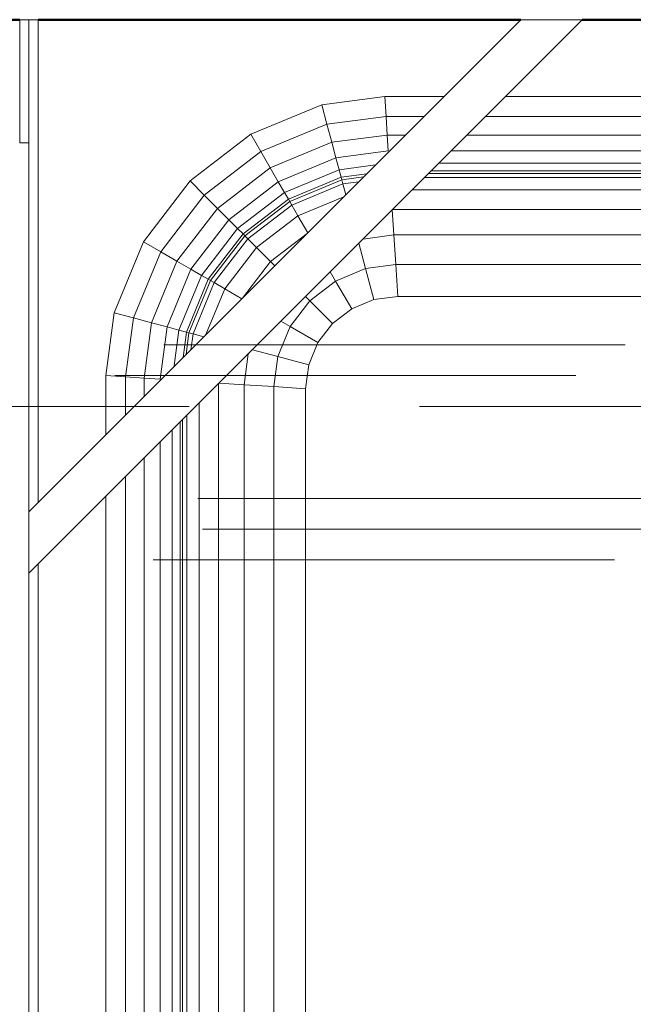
# Model space of a CAD drawing. Header units: millimetres. Extents: x 26623 to 48924, y 4737 to 39091.
# Tile 83 of 91: x 39400 to 39600, y 37187 to 37508. Entities that reach past the tile are written whole.
import ezdxf

# ---------------------------------------------------------------- set-up
doc = ezdxf.new("R2010")
doc.units = ezdxf.units.MM
doc.linetypes.add('ADSK_Штриховая_ш3 п1_5', pattern=[225, 150, -75])
for name, color, linetype, lineweight in [('A-DETL-____-MBND', 5, 'ADSK_Штриховая_ш3 п1_5', 20), ('A-PART-____-MCUT', 2, 'Continuous', 50), ('A-PART-____-OTLN', 2, 'Continuous', 20), ('A-WALL-____-MCUT', 113, 'Continuous', 50), ('A-WALL-____-OTLN', 113, 'Continuous', 20), ('M-EQPM-____-OTLN', 50, 'Continuous', 20)]:
    doc.layers.add(name, color=color, linetype=linetype, lineweight=lineweight)

# ---------------------------------------------------------------- blocks, each defined once
blk = doc.blocks.new('Прямая форма - Masonry Block - Structural-612305-В_Этаж 03_Водопровод')
at = {"layer": 'A-WALL-____-MCUT', "color": 9}
for p, q in [((2035.06, -400), (3177, -400)), ((3183, -400), (3340, -400)), ((3360, -400), (3453, -400))]:
    blk.add_line(p, q, dxfattribs=at)
blk = doc.blocks.new('Прямая форма - SW - 004-612307-В_Этаж 03_Водопровод')
blk.add_blockref('Прямая форма - Masonry Block - Structural-612305-В_Этаж 03_Водопровод', (0, 0))
blk = doc.blocks.new('Family - Masonry Block - Structural-612315-В_Этаж 03_Водопровод')
at = {"layer": 'A-PART-____-MCUT', "color": 9}
for p, q in [((2035.06, -400), (3177, -400)), ((3183, -400), (3340, -400)), ((3360, -400), (3453, -400))]:
    blk.add_line(p, q, dxfattribs=at)
blk = doc.blocks.new('Прямая форма - V line-612403-В_Этаж 03_Водопровод')
at = {"layer": 'M-EQPM-____-OTLN', "color": 253}
for p, q in [((-453, 410), (-453, 450)), ((-453, 450), (-450, 450)), ((-270, 450), (-450, 270)), ((-290, 450), (-450, 290)), ((-450, 290), (-450, 450)), ((-450, 450), (-447, 450)), ((-447, 450), (-447, 293)), ((-290, 450), (-270, 450)), ((-354.73, 422.3), (-334.26, 425)), ((-334.26, 425), (-315, 425)), ((-333.84, 418.53), (-334.26, 425)), ((-295, 425), (-206.5, 425)), ((-377.78, 412.76), (-354.73, 422.3)), ((-353.04, 416), (-354.73, 422.3)), ((-353.04, 416), (-333.84, 418.53)), ((-333.84, 418.53), (-321.47, 418.53)), ((-333.44, 412.5), (-333.84, 418.53)), ((-301.47, 418.53), (-216, 418.53)), ((-374.52, 407.11), (-353.04, 416)), ((-351.47, 410.13), (-353.04, 416)), ((-450, 410), (-453, 410)), ((-397.57, 397.57), (-377.78, 412.76)), ((-374.52, 407.11), (-377.78, 412.76)), ((-371.48, 401.84), (-351.47, 410.13)), ((-351.47, 410.13), (-333.44, 412.5)), ((-350.12, 405.08), (-351.47, 410.13)), ((-333.44, 412.5), (-327.5, 412.5)), ((-333.1, 407.32), (-333.44, 412.5)), ((-307.5, 412.5), (-216, 412.5)), ((-392.96, 392.96), (-374.52, 407.11)), ((-371.48, 401.84), (-374.52, 407.11)), ((-350.12, 405.08), (-333.1, 407.32)), ((-312.68, 407.32), (-216, 407.32)), ((-368.87, 397.32), (-350.12, 405.08)), ((-349.08, 401.21), (-350.12, 405.08)), ((-388.66, 388.66), (-371.48, 401.84)), ((-368.87, 397.32), (-371.48, 401.84)), ((-366.86, 393.85), (-349.08, 401.21)), ((-349.08, 401.21), (-337.23, 402.77)), ((-348.43, 398.78), (-349.08, 401.21)), ((-216, 400.85), (-319.15, 400.85)), ((-316.65, 403.35), (-216, 403.35)), ((-412.76, 377.78), (-397.57, 397.57)), ((-392.96, 392.96), (-397.57, 397.57)), ((-384.96, 384.96), (-368.87, 397.32)), ((-366.86, 393.85), (-368.87, 397.32)), ((-365.6, 391.66), (-348.43, 398.78)), ((-348.21, 397.95), (-365.17, 390.92)), ((-340.13, 399.87), (-348.43, 398.78)), ((-348.43, 398.78), (-348.21, 397.95)), ((-341.12, 398.88), (-348.21, 397.95)), ((-348.21, 397.95), (-347.85, 396.62)), ((-347.85, 396.62), (-342.7, 397.3)), ((-321.36, 398.64), (-216, 398.64)), ((-216, 400), (-320, 400)), ((-382.13, 382.13), (-366.86, 393.85)), ((-365.6, 391.66), (-366.86, 393.85)), ((-364.49, 389.73), (-347.85, 396.62)), ((-347.85, 396.62), (-346.91, 393.09)), ((-325.36, 394.64), (-216, 394.64)), ((-407.11, 374.52), (-392.96, 392.96)), ((-388.66, 388.66), (-392.96, 392.96)), ((-380.35, 380.35), (-365.6, 391.66)), ((-365.17, 390.92), (-379.74, 379.74)), ((-365.6, 391.66), (-365.17, 390.92)), ((-365.17, 390.92), (-364.49, 389.73)), ((-347.6, 392.4), (-362.47, 386.24)), ((-401.84, 371.48), (-388.66, 388.66)), ((-384.96, 384.96), (-388.66, 388.66)), ((-378.77, 378.77), (-364.49, 389.73)), ((-364.49, 389.73), (-362.47, 386.24)), ((-331.85, 388.15), (-331.31, 380)), ((-216, 388.28), (-331.72, 388.28)), ((-397.32, 368.87), (-384.96, 384.96)), ((-382.13, 382.13), (-384.96, 384.96)), ((-362.47, 386.24), (-375.92, 375.92)), ((-362.47, 386.24), (-359.28, 380.72)), ((-393.85, 366.86), (-382.13, 382.13)), ((-380.35, 380.35), (-382.13, 382.13)), ((-391.66, 365.6), (-380.35, 380.35)), ((-390.92, 365.17), (-379.74, 379.74)), ((-378.77, 378.77), (-389.73, 364.49)), ((-379.74, 379.74), (-380.35, 380.35)), ((-379.74, 379.74), (-378.77, 378.77)), ((-378.77, 378.77), (-375.92, 375.92)), ((-359.47, 380.53), (-371.39, 371.39)), ((-331.31, 380), (-341.32, 378.68)), ((-210.25, 380), (-331.31, 380)), ((-331.31, 380), (-330.68, 370.35)), ((-422.3, 354.73), (-412.76, 377.78)), ((-407.11, 374.52), (-412.76, 377.78)), ((-375.92, 375.92), (-386.24, 362.47)), ((-375.92, 375.92), (-371.39, 371.39)), ((-342.68, 377.32), (-340.47, 369.06)), ((-416, 353.04), (-407.11, 374.52)), ((-410.13, 351.47), (-401.84, 371.48)), ((-401.84, 371.48), (-407.11, 374.52)), ((-397.32, 368.87), (-401.84, 371.48)), ((-405.08, 350.12), (-397.32, 368.87)), ((-393.85, 366.86), (-397.32, 368.87)), ((-371.39, 371.39), (-380.53, 359.47)), ((-371.39, 371.39), (-370, 370)), ((-340.47, 369.06), (-350.22, 365.02)), ((-330.68, 370.35), (-340.47, 369.06)), ((-340.47, 369.06), (-337.76, 358.98)), ((-211.17, 370.35), (-330.68, 370.35)), ((-330.68, 370.35), (-330, 360)), ((-401.21, 349.08), (-393.85, 366.86)), ((-398.78, 348.43), (-391.66, 365.6)), ((-390.92, 365.17), (-397.95, 348.21)), ((-391.66, 365.6), (-393.85, 366.86)), ((-390.92, 365.17), (-391.66, 365.6)), ((-389.73, 364.49), (-390.92, 365.17)), ((-350.22, 365.02), (-358.6, 358.6)), ((-351.96, 368.04), (-350.22, 365.02)), ((-350.22, 365.02), (-345, 355.98)), ((-389.73, 364.49), (-396.62, 347.85)), ((-386.24, 362.47), (-392.4, 347.6)), ((-389.73, 364.49), (-386.24, 362.47)), ((-386.24, 362.47), (-380.72, 359.28)), ((-360, 360), (-358.6, 358.6)), ((-337.76, 358.98), (-345, 355.98)), ((-337.76, 358.98), (-345, 355.98)), ((-330, 360), (-337.76, 358.98)), ((-330, 360), (-337.76, 358.98)), ((-216.56, 360), (-330, 360)), ((-216.56, 360), (-330, 360)), ((-358.6, 358.6), (-365.02, 350.22)), ((-358.6, 358.6), (-351.21, 351.21)), ((-345, 355.98), (-351.21, 351.21)), ((-345, 355.98), (-351.21, 351.21)), ((-425, 334.26), (-422.3, 354.73)), ((-416, 353.04), (-422.3, 354.73)), ((-418.53, 333.84), (-416, 353.04)), ((-410.13, 351.47), (-416, 353.04)), ((-412.5, 333.44), (-410.13, 351.47)), ((-405.08, 350.12), (-410.13, 351.47)), ((-407.32, 333.1), (-405.08, 350.12)), ((-401.21, 349.08), (-405.08, 350.12)), ((-402.73, 337.53), (-401.21, 349.08)), ((-398.78, 348.43), (-401.21, 349.08)), ((-365.02, 350.22), (-369.06, 340.47)), ((-368.04, 351.96), (-365.02, 350.22)), ((-365.02, 350.22), (-355.98, 345)), ((-351.21, 351.21), (-355.98, 345)), ((-351.21, 351.21), (-355.98, 345)), ((-399.87, 340.13), (-398.78, 348.43)), ((-397.95, 348.21), (-398.88, 341.12)), ((-397.95, 348.21), (-398.78, 348.43)), ((-396.62, 347.85), (-397.95, 348.21)), ((-397.3, 342.7), (-396.62, 347.85)), ((-396.62, 347.85), (-393.09, 346.91)), ((-377.32, 342.68), (-369.06, 340.47)), ((-355.98, 345), (-358.98, 337.76)), ((-355.98, 345), (-358.98, 337.76)), ((-378.68, 341.32), (-380, 331.31)), ((-369.06, 340.47), (-370.35, 330.68)), ((-369.06, 340.47), (-358.98, 337.76)), ((-358.98, 337.76), (-360, 330)), ((-358.98, 337.76), (-360, 330)), ((-425, 315), (-425, 334.26)), ((-418.53, 333.84), (-425, 334.26)), ((-418.53, 321.47), (-418.53, 333.84)), ((-412.5, 333.44), (-418.53, 333.84)), ((-412.5, 327.5), (-412.5, 333.44)), ((-407.32, 333.1), (-412.5, 333.44)), ((-388.28, 331.72), (-388.28, -331.85)), ((-388.15, 331.85), (-380, 331.31)), ((-380, 331.31), (-370.35, 330.68)), ((-380, 331.31), (-380, -331.31)), ((-370.35, 330.68), (-360, 330)), ((-370.35, 330.68), (-370.35, -330.68)), ((-360, 330), (-360, -330)), ((-360, 0), (-360, 330)), ((-394.64, 325.36), (-394.64, -332.27)), ((-398.64, -332.53), (-398.64, 321.36)), ((-400.85, 319.15), (-400.85, -332.68)), ((-400, 320), (-400, -332.62)), ((-403.35, -332.84), (-403.35, 316.65)), ((-407.32, -333.1), (-407.32, 312.68)), ((-412.5, -333.44), (-412.5, 307.5)), ((-418.53, -333.84), (-418.53, 301.47)), ((-425, -334.26), (-425, 295)), ((-450, 290), (-450, 270)), ((-447, 273), (-447, -447)), ((-450, -447), (-450, 270))]:
    blk.add_line(p, q, dxfattribs=at)
blk = doc.blocks.new('Прямая форма - FU - 054-612404-В_Этаж 03_Водопровод')
blk.add_blockref('Прямая форма - V line-612403-В_Этаж 03_Водопровод', (0, 0))
blk = doc.blocks.new('V line_ifc_RVT-1-В_Этаж 03_Водопровод')
at = {"layer": 'A-PART-____-OTLN', "color": 253, "lineweight": 20}
blk.add_blockref('Family - Masonry Block - Structural-612315-В_Этаж 03_Водопровод', (36223.24, 37907.63), dxfattribs=at)
at = {"layer": 'A-WALL-____-OTLN', "color": 253, "lineweight": 20}
blk.add_blockref('Прямая форма - SW - 004-612307-В_Этаж 03_Водопровод', (36223.24, 37907.63), dxfattribs=at)
at = {"layer": 'M-EQPM-____-OTLN', "color": 253, "lineweight": 20}
blk.add_blockref('Прямая форма - FU - 054-612404-В_Этаж 03_Водопровод', (39853.24, 37057.63), dxfattribs=at)

msp = doc.modelspace()

# ---------------------------------------------------------------- linework, layer by layer
at = {"layer": 'A-DETL-____-MBND', "color": 220}
for p, q in [((39822.15, 37401.9), (39080.32, 37401.9)), ((39806.15, 37391.9), (39215.83, 37391.9)), ((39080.32, 37381.9), (39822.15, 37381.9))]:
    msp.add_line(p, q, dxfattribs=at)
at = {"layer": 'A-DETL-____-MBND', "color": 150}
for p, q in [((39833.15, 37351.97), (39218.67, 37351.97)), ((39234.67, 37341.97), (39823.49, 37341.97)), ((39218.67, 37331.97), (39833.15, 37331.97))]:
    msp.add_line(p, q, dxfattribs=at)

# ---------------------------------------------------------------- block references
at = {"lineweight": 9}
msp.add_blockref('V line_ifc_RVT-1-В_Этаж 03_Водопровод', (0, 0), dxfattribs=at)

doc.saveas('drawing.dxf')
